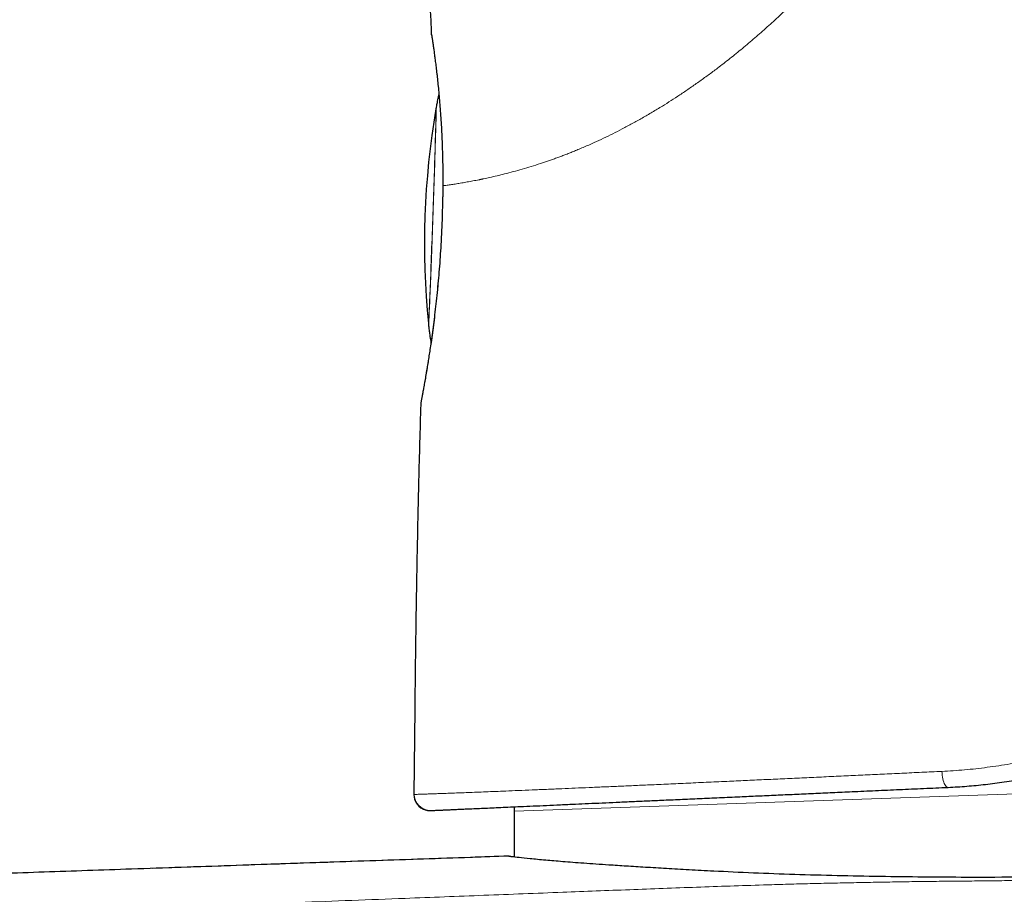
# Model space of a CAD drawing. Header units: millimetres. Extents: x 8 to 907, y 12 to 1404.
# Tile 21 of 37: x 156 to 187, y 1358 to 1385. Entities that reach past the tile are written whole.
import ezdxf

# ---------------------------------------------------------------- set-up
doc = ezdxf.new("R2010")
doc.units = ezdxf.units.MM

msp = doc.modelspace()

# ---------------------------------------------------------------- linework, layer by layer
at = {"color": 7, "linetype": 'Continuous', "lineweight": 30}
for p, q in [((169.297, 1384.503), (169.297, 1384.504)), ((169.297, 1384.504), (169.297, 1384.499)), ((169.297, 1384.503), (169.297, 1384.504)), ((169.439, 1382.218), (169.432, 1382.178)), ((169.645, 1379.766), (169.646, 1379.767)), ((169.639, 1379.141), (169.635, 1379.138)), ((169.196, 1375.466), (169.2, 1375.426)), ((168.769, 1363.401), (168.742, 1360.725)), ((171.884, 1360.338), (171.884, 1360.197))]:
    msp.add_line(p, q, dxfattribs=at)
at = {"color": 252, "linetype": 'Continuous', "lineweight": 0}
for p, q in [((169.646, 1379.767), (169.65, 1379.775)), ((215.308, 1361.713), (171.884, 1360.197))]:
    msp.add_line(p, q, dxfattribs=at)
at = {"color": 252, "linetype": 'Continuous', "lineweight": 0, "flags": 128}
for points in [[(169.196, 1375.465), (169.196, 1375.462), (169.197, 1375.464), (169.198, 1375.472), (169.2, 1375.488), (169.202, 1375.51), (169.203, 1375.54), (169.206, 1375.576), (169.208, 1375.62), (169.211, 1375.67), (169.213, 1375.726), (169.216, 1375.789), (169.22, 1375.859), (169.223, 1375.935), (169.227, 1376.016), (169.231, 1376.104), (169.235, 1376.198), (169.239, 1376.297), (169.243, 1376.401), (169.247, 1376.51), (169.252, 1376.624), (169.257, 1376.743), (169.262, 1376.866), (169.267, 1376.994), (169.272, 1377.125), (169.277, 1377.26), (169.282, 1377.398), (169.287, 1377.539), (169.293, 1377.682), (169.298, 1377.829), (169.304, 1377.977), (169.309, 1378.127), (169.315, 1378.278), (169.32, 1378.431), (169.326, 1378.584), (169.331, 1378.738), (169.337, 1378.892), (169.342, 1379.046), (169.347, 1379.2), (169.352, 1379.352), (169.358, 1379.504), (169.363, 1379.654), (169.368, 1379.802), (169.373, 1379.949), (169.377, 1380.093), (169.382, 1380.234), (169.386, 1380.372), (169.391, 1380.507), (169.395, 1380.639), (169.399, 1380.766), (169.403, 1380.89), (169.406, 1381.009), (169.41, 1381.124), (169.413, 1381.234), (169.416, 1381.338), (169.419, 1381.438), (169.421, 1381.532), (169.424, 1381.62), (169.426, 1381.702), (169.428, 1381.779), (169.43, 1381.849), (169.431, 1381.912), (169.432, 1381.97), (169.433, 1382.02), (169.434, 1382.064), (169.434, 1382.101), (169.434, 1382.131), (169.434, 1382.154), (169.434, 1382.171), (169.434, 1382.18), (169.433, 1382.182), (169.432, 1382.179)], [(169.327, 1378.465), (169.332, 1378.619), (169.338, 1378.774), (169.343, 1378.928), (169.349, 1379.083), (169.354, 1379.237), (169.359, 1379.39), (169.364, 1379.542), (169.369, 1379.692), (169.374, 1379.841), (169.379, 1379.987), (169.384, 1380.131), (169.389, 1380.273), (169.393, 1380.411), (169.397, 1380.546), (169.402, 1380.677), (169.406, 1380.805), (169.409, 1380.929), (169.413, 1381.048), (169.416, 1381.162), (169.42, 1381.272), (169.423, 1381.377), (169.425, 1381.476), (169.428, 1381.57), (169.43, 1381.658), (169.433, 1381.74), (169.434, 1381.816), (169.436, 1381.886), (169.438, 1381.95), (169.439, 1382.007), (169.44, 1382.058), (169.44, 1382.101), (169.441, 1382.138), (169.441, 1382.169), (169.441, 1382.192), (169.441, 1382.208), (169.44, 1382.217), (169.439, 1382.22), (169.438, 1382.217)], [(169.2, 1375.427), (169.2, 1375.426), (169.201, 1375.424), (169.202, 1375.429), (169.203, 1375.441), (169.205, 1375.46), (169.206, 1375.485), (169.208, 1375.518), (169.211, 1375.558), (169.213, 1375.604), (169.216, 1375.657), (169.219, 1375.717), (169.222, 1375.783), (169.225, 1375.855), (169.229, 1375.934), (169.232, 1376.018), (169.236, 1376.109), (169.24, 1376.205), (169.245, 1376.306), (169.249, 1376.412), (169.254, 1376.524), (169.258, 1376.64), (169.263, 1376.761), (169.268, 1376.886), (169.273, 1377.015), (169.278, 1377.148), (169.283, 1377.284), (169.289, 1377.424), (169.294, 1377.566), (169.299, 1377.711), (169.305, 1377.859), (169.31, 1378.008), (169.316, 1378.159), (169.321, 1378.311), (169.327, 1378.465)], [(185.269, 1361.447), (185.273, 1361.386), (185.279, 1361.326), (185.287, 1361.268), (185.298, 1361.213), (185.311, 1361.161), (185.326, 1361.113), (185.343, 1361.07), (185.361, 1361.033), (185.381, 1361.002), (185.401, 1360.978), (185.422, 1360.96), (185.443, 1360.95), (185.464, 1360.947)]]:
    msp.add_lwpolyline(points, dxfattribs=at)
at = {"color": 7, "linetype": 'Continuous', "lineweight": 30, "flags": 128}
for points in [[(168.961, 1372.99), (168.959, 1372.981), (168.954, 1372.934)], [(169.17, 1360.225), (169.202, 1360.222), (169.265, 1360.22)], [(171.721, 1358.794), (171.667, 1358.792), (170.58, 1358.755), (169.512, 1358.718), (168.463, 1358.682), (167.433, 1358.647), (166.423, 1358.612), (165.489, 1358.58), (164.572, 1358.548), (163.647, 1358.517), (162.709, 1358.484), (161.76, 1358.452), (160.568, 1358.411)]]:
    msp.add_lwpolyline(points, dxfattribs=at)
at = {"color": 7, "linetype": 'Continuous', "lineweight": 30}
for centre, radius, start, end in [((194.072, 1377.951), 25, 170.2642, 185.7078), ((169.242, 1360.72), 0.5, 179.4349, 254.5628)]:
    msp.add_arc(centre, radius, start, end, dxfattribs=at)
at = {"color": 252, "linetype": 'Continuous', "lineweight": 0}
for points, knots in [([(186.91, 1397.324), (186.894, 1397.179), (186.863, 1396.887), (186.796, 1396.445), (186.715, 1395.996), (186.618, 1395.543), (186.508, 1395.094), (186.387, 1394.65), (186.254, 1394.213), (186.109, 1393.779), (185.938, 1393.307), (185.735, 1392.798), (185.497, 1392.254), (185.241, 1391.715), (184.965, 1391.181), (184.671, 1390.652), (184.358, 1390.127), (184.028, 1389.607), (183.682, 1389.095), (183.319, 1388.59), (182.942, 1388.094), (182.553, 1387.608), (182.152, 1387.133), (181.742, 1386.67), (181.34, 1386.237), (180.949, 1385.833), (180.571, 1385.459), (180.19, 1385.096), (179.804, 1384.743), (179.415, 1384.402), (179.025, 1384.072), (178.634, 1383.756), (178.278, 1383.48), (177.952, 1383.237), (177.655, 1383.024), (177.36, 1382.819), (177.071, 1382.623), (176.792, 1382.44), (176.503, 1382.259), (176.203, 1382.076), (175.888, 1381.893), (175.573, 1381.719), (175.266, 1381.555), (174.965, 1381.402), (174.672, 1381.259), (174.421, 1381.143), (174.212, 1381.049), (174.043, 1380.976), (173.882, 1380.908), (173.734, 1380.847), (173.599, 1380.793), (173.469, 1380.742), (173.34, 1380.693), (173.211, 1380.646), (173.083, 1380.599), (172.956, 1380.555), (172.829, 1380.512), (172.647, 1380.451), (172.412, 1380.376), (172.127, 1380.292), (171.848, 1380.214), (171.586, 1380.146), (171.342, 1380.086), (171.124, 1380.035), (170.98, 1380.004), (170.901, 1379.988), (170.876, 1379.982), (170.851, 1379.977), (170.827, 1379.972), (170.803, 1379.967), (170.722, 1379.951), (170.587, 1379.925), (170.406, 1379.892), (170.233, 1379.862), (170.069, 1379.835), (169.916, 1379.811), (169.774, 1379.791), (169.692, 1379.78), (169.651, 1379.775)], [0, 0, 0, 0, 0.013289, 0.026819, 0.040608, 0.054673, 0.068771, 0.082456, 0.096136, 0.109824, 0.123533, 0.141107, 0.1587, 0.176337, 0.194044, 0.211844, 0.229763, 0.247824, 0.265869, 0.283996, 0.302231, 0.320469, 0.338614, 0.356775, 0.374975, 0.390892, 0.406755, 0.422579, 0.43838, 0.454324, 0.470175, 0.485948, 0.501657, 0.513422, 0.525468, 0.537648, 0.549421, 0.56093, 0.572123, 0.585315, 0.598635, 0.612093, 0.625696, 0.638763, 0.651975, 0.665338, 0.673286, 0.68129, 0.68935, 0.696496, 0.702918, 0.709403, 0.715951, 0.722562, 0.729238, 0.735978, 0.742784, 0.749656, 0.765818, 0.782481, 0.799651, 0.817334, 0.833324, 0.849717, 0.86448, 0.866436, 0.868399, 0.870366, 0.872339, 0.874318, 0.876302, 0.892247, 0.908763, 0.925854, 0.943521, 0.961766, 0.980591, 1, 1, 1, 1]), ([(169.65, 1379.775), (169.651, 1379.884), (169.652, 1380.103), (169.648, 1380.425), (169.642, 1380.741), (169.632, 1381.05), (169.62, 1381.351), (169.605, 1381.643), (169.587, 1381.925), (169.568, 1382.197), (169.547, 1382.457), (169.524, 1382.706), (169.501, 1382.942), (169.476, 1383.163), (169.452, 1383.37), (169.429, 1383.561), (169.407, 1383.736), (169.386, 1383.894), (169.367, 1384.034), (169.349, 1384.158), (169.334, 1384.263), (169.321, 1384.35), (169.31, 1384.418), (169.303, 1384.467), (169.298, 1384.497), (169.297, 1384.501), (169.297, 1384.503)], [0, 0, 0, 0, 0.042127, 0.084087, 0.125921, 0.167667, 0.209357, 0.251017, 0.292672, 0.334341, 0.376048, 0.417811, 0.459653, 0.5016, 0.543589, 0.585554, 0.627508, 0.669459, 0.711412, 0.753367, 0.795326, 0.837291, 0.879265, 0.921254, 0.963271, 1, 1, 1, 1]), ([(169.651, 1379.775), (169.65, 1379.669), (169.647, 1379.459), (169.642, 1379.247), (169.639, 1379.141)], [0, 0, 0, 0, 0.501662, 1, 1, 1, 1]), ([(169.639, 1379.141), (169.637, 1379.044), (169.633, 1378.849), (169.624, 1378.554), (169.612, 1378.259), (169.595, 1377.934), (169.573, 1377.58), (169.546, 1377.199), (169.514, 1376.826), (169.48, 1376.461), (169.442, 1376.107), (169.402, 1375.764), (169.361, 1375.434), (169.318, 1375.119), (169.276, 1374.821), (169.233, 1374.54), (169.191, 1374.278), (169.15, 1374.036), (169.112, 1373.815), (169.077, 1373.616), (169.048, 1373.455), (169.024, 1373.325), (169.006, 1373.223), (168.99, 1373.136), (168.975, 1373.056), (168.963, 1372.989), (168.955, 1372.943), (168.954, 1372.937), (168.954, 1372.934)], [0, 0, 0, 0, 0.031198, 0.062463, 0.093887, 0.125562, 0.166997, 0.208563, 0.250454, 0.292013, 0.333543, 0.375225, 0.416942, 0.458449, 0.499926, 0.541337, 0.582962, 0.624999, 0.666835, 0.7086, 0.75048, 0.782036, 0.813351, 0.84451, 0.875597, 0.917561, 0.95895, 1, 1, 1, 1]), ([(185.269, 1361.447), (185.505, 1361.461), (185.976, 1361.489), (186.689, 1361.569), (187.404, 1361.677), (188.119, 1361.816), (188.832, 1361.986), (189.542, 1362.188), (190.247, 1362.421), (190.946, 1362.686), (191.637, 1362.981), (192.087, 1363.204), (192.313, 1363.316)], [0, 0, 0, 0, 0.100232, 0.200205, 0.299996, 0.399681, 0.499336, 0.599038, 0.698869, 0.798911, 0.899256, 1, 1, 1, 1]), ([(168.742, 1360.725), (168.744, 1360.725), (168.749, 1360.725), (168.783, 1360.726), (168.837, 1360.728), (168.913, 1360.73), (169.009, 1360.733), (169.125, 1360.737), (169.257, 1360.741), (169.405, 1360.747), (169.571, 1360.752), (169.754, 1360.759), (169.959, 1360.767), (170.185, 1360.775), (170.435, 1360.785), (170.703, 1360.795), (170.989, 1360.806), (171.293, 1360.819), (171.634, 1360.832), (172.015, 1360.848), (172.442, 1360.865), (172.892, 1360.884), (173.341, 1360.903), (173.786, 1360.922), (174.221, 1360.941), (174.672, 1360.96), (175.137, 1360.981), (175.616, 1361.002), (176.14, 1361.025), (176.709, 1361.051), (177.327, 1361.079), (177.963, 1361.108), (178.584, 1361.136), (179.185, 1361.164), (179.765, 1361.191), (180.356, 1361.218), (180.959, 1361.246), (181.572, 1361.274), (182.184, 1361.303), (182.793, 1361.331), (183.4, 1361.36), (184.014, 1361.388), (184.637, 1361.418), (185.058, 1361.437), (185.269, 1361.447)], [0, 0, 0, 0, 0.0235309, 0.0469556, 0.0702972, 0.0935782, 0.1168208, 0.1400464, 0.1619478, 0.1838693, 0.2058271, 0.2278366, 0.2499128, 0.2733344, 0.2966982, 0.3200163, 0.3433006, 0.3665632, 0.3898156, 0.4172228, 0.4446508, 0.4721182, 0.4996432, 0.5230169, 0.5463711, 0.5697085, 0.5930317, 0.6163433, 0.6396455, 0.6671, 0.6945489, 0.7219963, 0.7494464, 0.7727432, 0.7960479, 0.8193637, 0.8426937, 0.8660415, 0.8894107, 0.9114679, 0.9335514, 0.955665, 0.9778131, 1, 1, 1, 1]), ([(216.271, 1359.096), (216.27, 1359.095), (216.269, 1359.094), (216.235, 1359.092), (216.179, 1359.088), (216.098, 1359.084), (215.993, 1359.079), (215.865, 1359.073), (215.715, 1359.066), (215.541, 1359.058), (215.345, 1359.05), (215.126, 1359.041), (214.886, 1359.031), (214.625, 1359.02), (214.342, 1359.008), (214.038, 1358.996), (213.714, 1358.983), (213.37, 1358.969), (213.006, 1358.954), (212.623, 1358.939), (212.22, 1358.923), (211.799, 1358.906), (211.36, 1358.889), (210.903, 1358.871), (210.428, 1358.852), (209.936, 1358.833), (209.428, 1358.813), (208.903, 1358.792), (208.363, 1358.771), (207.806, 1358.749), (207.235, 1358.727), (206.649, 1358.704), (206.049, 1358.68), (205.437, 1358.656), (204.813, 1358.632), (204.177, 1358.607), (203.53, 1358.581), (202.874, 1358.555), (202.209, 1358.529), (201.535, 1358.503), (200.853, 1358.476), (200.164, 1358.449), (199.469, 1358.421), (198.797, 1358.395), (198.15, 1358.369), (197.529, 1358.345), (196.905, 1358.32), (196.278, 1358.295), (195.648, 1358.27), (195.017, 1358.244), (194.385, 1358.219), (193.714, 1358.193), (193.006, 1358.167), (192.26, 1358.14), (191.515, 1358.115), (190.772, 1358.093), (190.031, 1358.074), (189.307, 1358.058), (188.601, 1358.045), (187.912, 1358.035), (187.227, 1358.026), (186.544, 1358.019), (185.863, 1358.012), (185.181, 1358.006), (184.498, 1357.998), (183.81, 1357.988), (183.118, 1357.975), (182.428, 1357.961), (181.743, 1357.947), (181.059, 1357.932), (180.372, 1357.913), (179.564, 1357.889), (178.637, 1357.859), (177.591, 1357.822), (176.544, 1357.784), (175.496, 1357.744), (174.449, 1357.704), (172.928, 1357.645), (170.933, 1357.567), (168.174, 1357.461), (165.126, 1357.345), (161.787, 1357.22), (158.448, 1357.096), (155.109, 1356.972), (151.77, 1356.848), (147.858, 1356.705), (143.374, 1356.542), (138.317, 1356.36), (133.26, 1356.181), (128.204, 1356.005), (123.149, 1355.83), (118.095, 1355.659), (113.042, 1355.49), (108.417, 1355.339), (104.22, 1355.204), (100.45, 1355.086), (97.522, 1354.995), (95.436, 1354.93), (94.192, 1354.89), (92.949, 1354.849), (91.904, 1354.814), (91.057, 1354.785), (90.408, 1354.762), (89.76, 1354.739), (89.114, 1354.716), (88.471, 1354.692), (87.879, 1354.67), (87.338, 1354.65), (86.849, 1354.632), (86.364, 1354.615), (85.885, 1354.597), (85.44, 1354.581), (85.027, 1354.566), (84.647, 1354.553), (84.276, 1354.54), (83.913, 1354.527), (83.562, 1354.515), (83.222, 1354.504), (82.895, 1354.493), (82.582, 1354.483), (82.283, 1354.473), (81.998, 1354.464), (81.728, 1354.455), (81.457, 1354.447), (81.187, 1354.439), (80.924, 1354.431), (80.683, 1354.425), (80.463, 1354.419), (80.261, 1354.414), (80.078, 1354.41), (79.913, 1354.406), (79.768, 1354.404), (79.64, 1354.401), (79.527, 1354.4), (79.423, 1354.399), (79.328, 1354.398), (79.243, 1354.397), (79.17, 1354.397), (79.099, 1354.396), (79.033, 1354.395), (78.978, 1354.394), (78.939, 1354.393), (78.929, 1354.393), (78.925, 1354.394)], [0, 0, 0, 0, 0.004498, 0.008995, 0.013491, 0.017988, 0.022484, 0.026982, 0.03148, 0.035979, 0.04048, 0.044981, 0.049483, 0.053986, 0.058489, 0.062992, 0.067495, 0.071998, 0.0765, 0.081002, 0.085503, 0.090003, 0.094502, 0.098999, 0.103496, 0.107992, 0.112487, 0.116982, 0.121476, 0.125971, 0.130466, 0.134962, 0.13946, 0.143959, 0.148458, 0.152958, 0.157458, 0.161958, 0.166458, 0.170958, 0.175458, 0.179959, 0.18446, 0.188961, 0.1929, 0.196838, 0.200775, 0.20471, 0.208645, 0.212581, 0.216519, 0.220456, 0.225103, 0.229749, 0.234395, 0.239041, 0.243688, 0.248333, 0.252712, 0.257091, 0.261472, 0.265854, 0.270238, 0.27462, 0.279, 0.283378, 0.287758, 0.29214, 0.296444, 0.300745, 0.305046, 0.309349, 0.31587, 0.322389, 0.328908, 0.335428, 0.341947, 0.348467, 0.363834, 0.379199, 0.399987, 0.420775, 0.441564, 0.462352, 0.483141, 0.503929, 0.535426, 0.566923, 0.598421, 0.629918, 0.661416, 0.692913, 0.72441, 0.755907, 0.779425, 0.802943, 0.826462, 0.834223, 0.841984, 0.849744, 0.857505, 0.861569, 0.865634, 0.8697, 0.873765, 0.87783, 0.881896, 0.885047, 0.888198, 0.891348, 0.894497, 0.897646, 0.900273, 0.902899, 0.905524, 0.908148, 0.910769, 0.91339, 0.916011, 0.918633, 0.921258, 0.923883, 0.92651, 0.929136, 0.932286, 0.935435, 0.938585, 0.941735, 0.944884, 0.948175, 0.951466, 0.954758, 0.958052, 0.961346, 0.964639, 0.968519, 0.972399, 0.97628, 0.980161, 0.985704, 0.991247, 0.996791, 1, 1, 1, 1])]:
    msp.add_open_spline(points, degree=3, knots=knots, dxfattribs=at)
at = {"color": 7, "linetype": 'Continuous', "lineweight": 30}
for points, knots in [([(169.297, 1384.504), (169.289, 1384.716), (169.274, 1385.138), (169.23, 1385.771), (169.169, 1386.403), (169.089, 1386.986), (168.995, 1387.522), (168.891, 1388.01), (168.765, 1388.492), (168.628, 1388.93), (168.485, 1389.322), (168.341, 1389.671), (168.18, 1390.013), (168.003, 1390.347), (167.809, 1390.671), (167.597, 1390.984), (167.429, 1391.212), (167.326, 1391.332), (167.305, 1391.357)], [0, 0, 0, 0, 0.087241, 0.17449, 0.261748, 0.349007, 0.417572, 0.486126, 0.554688, 0.623253, 0.675186, 0.727119, 0.779065, 0.831006, 0.882932, 0.934855, 0.986786, 1, 1, 1, 1]), ([(169.297, 1384.503), (169.297, 1384.5), (169.297, 1384.493), (169.299, 1384.478), (169.302, 1384.457), (169.305, 1384.433), (169.31, 1384.403), (169.316, 1384.367), (169.323, 1384.32), (169.331, 1384.264), (169.342, 1384.188), (169.357, 1384.085), (169.376, 1383.95), (169.396, 1383.798), (169.418, 1383.627), (169.441, 1383.438), (169.465, 1383.232), (169.49, 1383.008), (169.514, 1382.77), (169.537, 1382.518), (169.559, 1382.253), (169.579, 1381.976), (169.598, 1381.688), (169.613, 1381.389), (169.627, 1381.08), (169.637, 1380.762), (169.644, 1380.437), (169.647, 1380.104), (169.646, 1379.879), (169.645, 1379.766)], [0, 0, 0, 0, 0.012947, 0.031924, 0.052239, 0.074588, 0.09966, 0.126975, 0.15613, 0.186238, 0.216401, 0.260877, 0.304287, 0.347451, 0.390948, 0.434697, 0.478512, 0.522252, 0.565803, 0.609208, 0.652529, 0.695824, 0.739135, 0.782474, 0.82584, 0.869246, 0.912718, 0.956291, 1, 1, 1, 1]), ([(169.525, 1382.652), (169.518, 1382.622), (169.496, 1382.528), (169.47, 1382.391), (169.449, 1382.276), (169.44, 1382.224), (169.438, 1382.217)], [0, 0, 0, 0, 0.209214, 0.649384, 0.948227, 1, 1, 1, 1]), ([(169.647, 1379.766), (169.647, 1379.736), (169.646, 1379.67), (169.645, 1379.561), (169.643, 1379.434), (169.64, 1379.29), (169.637, 1379.188), (169.636, 1379.136)], [0, 0, 0, 0, 0.143093, 0.316347, 0.519565, 0.752591, 1, 1, 1, 1]), ([(169.634, 1379.138), (169.632, 1379.061), (169.629, 1378.887), (169.62, 1378.614), (169.608, 1378.321), (169.591, 1377.996), (169.57, 1377.642), (169.542, 1377.261), (169.511, 1376.887), (169.477, 1376.522), (169.441, 1376.166), (169.402, 1375.821), (169.362, 1375.489), (169.32, 1375.17), (169.281, 1374.892), (169.246, 1374.653), (169.214, 1374.448), (169.184, 1374.255), (169.151, 1374.054), (169.117, 1373.851), (169.083, 1373.652), (169.053, 1373.478), (169.025, 1373.329), (169.002, 1373.205), (168.985, 1373.114), (168.973, 1373.051), (168.965, 1373.01), (168.959, 1372.982), (168.958, 1372.976), (168.957, 1372.973)], [0, 0, 0, 0, 0.024835, 0.056389, 0.08793, 0.119459, 0.161471, 0.203447, 0.245397, 0.287355, 0.329354, 0.371428, 0.41362, 0.455973, 0.498492, 0.530482, 0.562533, 0.59461, 0.626675, 0.669343, 0.711835, 0.754069, 0.795977, 0.837504, 0.878614, 0.909165, 0.939501, 0.969736, 1, 1, 1, 1]), ([(169.2, 1375.427), (169.204, 1375.382), (169.214, 1375.291), (169.233, 1375.134), (169.253, 1374.989), (169.27, 1374.892), (169.276, 1374.86)], [0, 0, 0, 0, 0.235298, 0.478951, 0.829676, 1, 1, 1, 1]), ([(168.954, 1372.934), (168.932, 1372.14), (168.888, 1370.552), (168.837, 1368.168), (168.796, 1365.785), (168.778, 1364.196), (168.769, 1363.401)], [0, 0, 0, 0, 0.25, 0.5, 0.75, 1, 1, 1, 1]), ([(185.464, 1360.947), (185.658, 1360.958), (186.045, 1360.979), (186.632, 1361.037), (187.223, 1361.114), (187.817, 1361.214), (188.413, 1361.336), (188.982, 1361.474), (189.523, 1361.625), (190.036, 1361.785), (190.548, 1361.964), (191.058, 1362.16), (191.566, 1362.374), (192.072, 1362.606), (192.404, 1362.775), (192.57, 1362.86)], [0, 0, 0, 0, 0.0812833, 0.1627465, 0.2444489, 0.3264494, 0.4088062, 0.4915768, 0.5628968, 0.6345976, 0.7067137, 0.7792789, 0.8523268, 0.9258898, 1, 1, 1, 1]), ([(169.265, 1360.22), (169.267, 1360.221), (169.271, 1360.221), (169.304, 1360.222), (169.356, 1360.225), (169.43, 1360.228), (169.525, 1360.232), (169.637, 1360.237), (169.766, 1360.243), (169.91, 1360.249), (170.071, 1360.257), (170.25, 1360.265), (170.451, 1360.274), (170.672, 1360.284), (170.916, 1360.294), (171.179, 1360.306), (171.46, 1360.319), (171.759, 1360.332), (172.095, 1360.347), (172.47, 1360.364), (172.888, 1360.383), (173.33, 1360.403), (173.771, 1360.423), (174.207, 1360.442), (174.634, 1360.461), (175.075, 1360.481), (175.531, 1360.502), (176.002, 1360.523), (176.516, 1360.546), (177.075, 1360.571), (177.681, 1360.598), (178.305, 1360.626), (178.914, 1360.653), (179.505, 1360.68), (180.074, 1360.705), (180.654, 1360.731), (181.244, 1360.758), (181.845, 1360.785), (182.494, 1360.814), (183.192, 1360.845), (183.938, 1360.879), (184.695, 1360.913), (185.208, 1360.936), (185.464, 1360.947)], [0, 0, 0, 0, 0.023359, 0.046717, 0.070095, 0.093516, 0.116999, 0.140314, 0.162183, 0.18407, 0.205993, 0.227968, 0.250011, 0.273202, 0.2964, 0.319622, 0.342888, 0.366215, 0.389546, 0.417, 0.444466, 0.471972, 0.499547, 0.522909, 0.546246, 0.569575, 0.592914, 0.616282, 0.639657, 0.667145, 0.694595, 0.722035, 0.749497, 0.772905, 0.796256, 0.819568, 0.842859, 0.866147, 0.8896, 0.91727, 0.944872, 0.972438, 1, 1, 1, 1]), ([(168.762, 1360.582), (168.764, 1360.575), (168.768, 1360.562), (168.779, 1360.539), (168.792, 1360.515), (168.807, 1360.49), (168.823, 1360.466), (168.839, 1360.445), (168.852, 1360.428), (168.866, 1360.411), (168.881, 1360.394), (168.898, 1360.377), (168.916, 1360.36), (168.934, 1360.343), (168.953, 1360.328), (168.971, 1360.314), (168.99, 1360.301), (169.009, 1360.289), (169.027, 1360.278), (169.045, 1360.269), (169.062, 1360.261), (169.079, 1360.253), (169.1, 1360.245), (169.123, 1360.237), (169.148, 1360.23), (169.173, 1360.225), (169.198, 1360.222), (169.214, 1360.221), (169.223, 1360.22)], [0, 0, 0, 0, 0.093599, 0.176669, 0.249325, 0.311711, 0.364026, 0.391749, 0.415776, 0.436284, 0.453553, 0.468044, 0.48052, 0.492139, 0.503476, 0.514345, 0.524776, 0.535751, 0.548802, 0.564839, 0.584353, 0.607616, 0.634786, 0.686609, 0.74892, 0.821861, 0.905528, 1, 1, 1, 1]), ([(171.884, 1360.197), (171.883, 1359.758), (171.883, 1359.281), (171.885, 1358.804), (171.885, 1358.766)], [0, 0, 0, 0, 0.920345, 1, 1, 1, 1]), ([(215.672, 1359.143), (215.662, 1359.143), (215.64, 1359.142), (215.456, 1359.134), (215.142, 1359.121), (214.704, 1359.103), (214.166, 1359.081), (213.551, 1359.056), (212.811, 1359.026), (211.943, 1358.991), (210.997, 1358.952), (209.995, 1358.912), (208.957, 1358.871), (207.821, 1358.825), (206.587, 1358.776), (205.259, 1358.723), (203.837, 1358.667), (202.327, 1358.607), (200.733, 1358.544), (199.063, 1358.477), (197.323, 1358.408), (195.524, 1358.337), (194.2, 1358.284), (193.374, 1358.251), (193.057, 1358.24), (192.737, 1358.229), (192.413, 1358.218), (192.087, 1358.208), (191.757, 1358.199), (191.226, 1358.185), (190.488, 1358.168), (189.28, 1358.147), (187.785, 1358.131), (186.164, 1358.128), (184.672, 1358.136), (183.315, 1358.154), (181.967, 1358.18), (180.64, 1358.217), (179.346, 1358.264), (178.252, 1358.316), (177.355, 1358.365), (176.643, 1358.405), (175.988, 1358.443), (175.39, 1358.48), (174.731, 1358.523), (174.051, 1358.57), (173.395, 1358.62), (172.831, 1358.668), (172.371, 1358.711), (172.027, 1358.748), (171.803, 1358.776), (171.734, 1358.786), (171.703, 1358.791)], [0, 0, 0, 0, 0.023019, 0.047217, 0.072593, 0.099147, 0.121241, 0.144089, 0.167691, 0.192048, 0.217158, 0.238662, 0.260689, 0.28324, 0.306315, 0.329913, 0.354035, 0.378681, 0.403851, 0.429544, 0.455761, 0.482502, 0.509766, 0.514399, 0.519082, 0.523814, 0.528595, 0.533425, 0.538305, 0.543234, 0.557043, 0.571225, 0.597476, 0.62492, 0.646509, 0.668784, 0.691747, 0.715397, 0.739735, 0.764761, 0.781244, 0.797335, 0.813035, 0.828342, 0.843257, 0.867242, 0.890138, 0.911947, 0.936681, 0.959851, 0.981457, 1, 1, 1, 1]), ([(171.702, 1358.794), (171.305, 1358.78), (170.417, 1358.749), (169.034, 1358.702), (167.547, 1358.651), (166.045, 1358.599), (164.528, 1358.547), (162.996, 1358.494), (161.453, 1358.441), (159.96, 1358.39), (158.53, 1358.34), (157.173, 1358.294), (155.838, 1358.248), (154.526, 1358.202), (153.237, 1358.158), (151.971, 1358.114), (150.751, 1358.072), (149.575, 1358.031), (148.444, 1357.992), (147.335, 1357.953), (146.249, 1357.916), (145.192, 1357.879), (144.164, 1357.843), (143.166, 1357.809), (142.191, 1357.775), (141.232, 1357.742), (140.29, 1357.709), (139.366, 1357.677), (138.466, 1357.646), (137.59, 1357.616), (136.738, 1357.587), (135.911, 1357.558), (135.197, 1357.534), (134.592, 1357.513), (134.09, 1357.495), (133.599, 1357.479), (133.119, 1357.462), (132.646, 1357.446), (132.202, 1357.43), (131.777, 1357.416), (131.36, 1357.401), (130.92, 1357.386), (130.456, 1357.37), (129.968, 1357.354), (129.456, 1357.336), (128.92, 1357.318), (128.361, 1357.298), (127.779, 1357.278), (127.174, 1357.257), (126.545, 1357.236), (125.907, 1357.214), (125.26, 1357.192), (124.606, 1357.169), (123.932, 1357.146), (123.239, 1357.122), (122.488, 1357.096), (121.678, 1357.068), (120.806, 1357.038), (119.91, 1357.007), (118.99, 1356.976), (118.048, 1356.943), (117.083, 1356.91), (116.062, 1356.875), (114.985, 1356.837), (113.852, 1356.798), (112.695, 1356.758), (111.516, 1356.717), (110.269, 1356.674), (108.953, 1356.628), (107.569, 1356.58), (106.166, 1356.531), (104.745, 1356.481), (103.31, 1356.431), (101.862, 1356.381), (100.405, 1356.331), (98.883, 1356.279), (97.301, 1356.228), (95.663, 1356.175), (94.033, 1356.113), (92.528, 1356.038), (91.147, 1355.953), (89.887, 1355.861), (88.631, 1355.753), (87.461, 1355.638), (86.376, 1355.519), (85.374, 1355.401), (84.37, 1355.272), (83.364, 1355.133), (82.361, 1354.984), (81.357, 1354.825), (80.352, 1354.656), (79.536, 1354.512), (79.055, 1354.42), (78.911, 1354.393)], [0, 0, 0, 0, 0.012825, 0.028656, 0.044658, 0.060825, 0.077153, 0.093633, 0.110262, 0.126987, 0.141822, 0.156426, 0.170793, 0.184915, 0.198786, 0.212403, 0.225758, 0.238178, 0.250357, 0.262291, 0.273978, 0.285415, 0.296403, 0.307147, 0.317645, 0.327895, 0.338099, 0.348044, 0.357728, 0.367153, 0.376316, 0.385219, 0.393861, 0.399367, 0.404761, 0.410045, 0.415217, 0.420279, 0.425317, 0.429534, 0.434012, 0.43875, 0.443746, 0.448999, 0.454508, 0.460271, 0.466287, 0.472554, 0.479069, 0.485832, 0.492839, 0.499667, 0.506707, 0.513958, 0.521417, 0.529081, 0.538199, 0.547583, 0.557226, 0.567124, 0.577269, 0.587654, 0.598273, 0.610215, 0.622418, 0.634872, 0.647562, 0.660476, 0.675134, 0.69003, 0.70514, 0.720438, 0.735897, 0.751486, 0.767175, 0.782929, 0.800602, 0.818246, 0.8358, 0.853233, 0.866857, 0.880436, 0.89399, 0.907538, 0.918389, 0.929264, 0.940177, 0.951142, 0.962173, 0.97309, 0.984107, 0.995246, 1, 1, 1, 1]), ([(171.721, 1358.791), (171.728, 1358.791), (171.742, 1358.789), (171.833, 1358.78), (171.885, 1358.776)], [0, 0, 0, 0, 0.433309, 1, 1, 1, 1])]:
    msp.add_open_spline(points, degree=3, knots=knots, dxfattribs=at)

doc.saveas('drawing.dxf')
